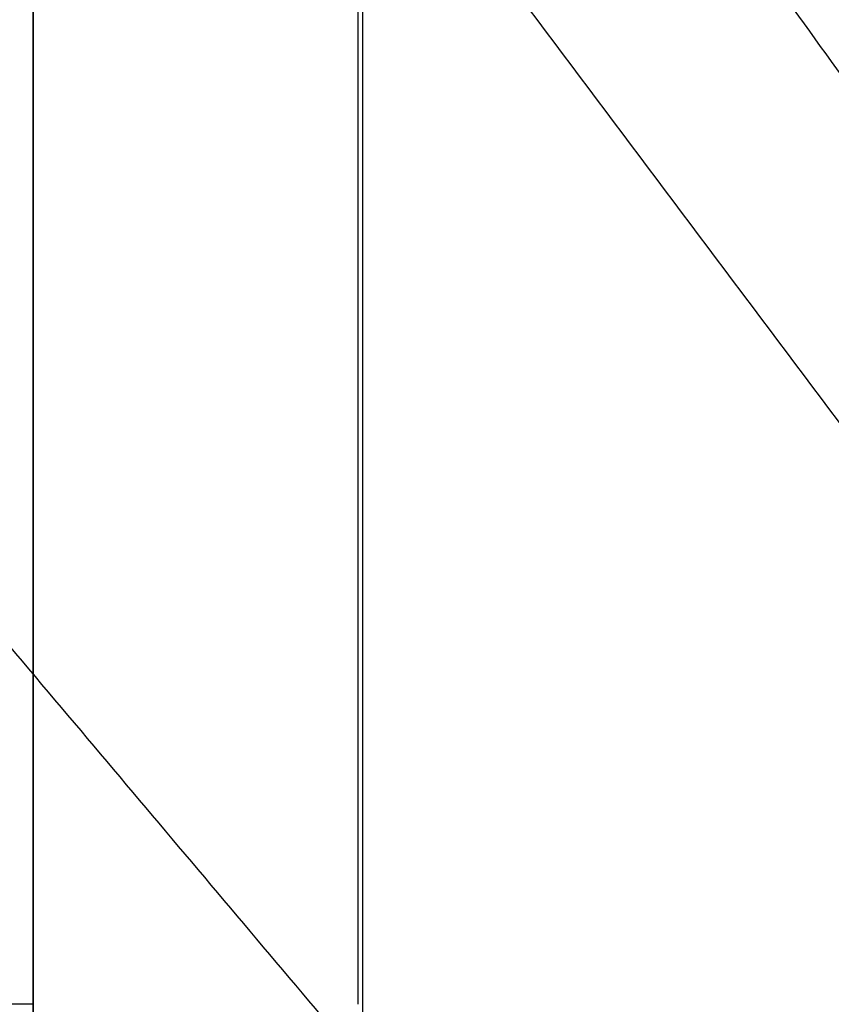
# Model space of a CAD drawing. Header units: millimetres. Extents: x 0 to 284, y -110 to 65.
# Tile 165 of 256: x 236.96 to 239.1, y -50.92 to -48.32. Entities that reach past the tile are written whole.
import ezdxf

# ---------------------------------------------------------------- set-up
doc = ezdxf.new("R2010")
doc.units = ezdxf.units.MM
doc.layers.add('Layer 01', color=18, linetype='Continuous', true_color=0x000000)

# ---------------------------------------------------------------- blocks, each defined once
blk = doc.blocks.new('Block 01')
at = {"layer": 'Layer 01'}
blk.add_line((237.8689484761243, -55.56038577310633, 3.797804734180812), (237.8689484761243, -42.51392536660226, 3.797804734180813), dxfattribs=at)
at = {"layer": 'Layer 01', "extrusion": (1, 0, 0)}
blk.add_arc((-50.91945885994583, 51.01081599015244, 237.8569809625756), 8.628416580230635, 270, 317.6055560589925, dxfattribs=at)
at = {"layer": 'Layer 01', "extrusion": (0, -0.5000000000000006, -0.8660254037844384)}
for centre, radius in [((237.0000000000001, 55.50000000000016, 11.24999999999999), 10.00000000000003), ((237.0000000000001, 55.50000000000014, 9.999999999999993), 8.750000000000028)]:
    blk.add_arc(centre, radius, 270, 0, dxfattribs=at)
at = {"layer": 'Layer 01', "extrusion": (-3.516274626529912e-16, 0.5000000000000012, 0.866025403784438)}
blk.add_arc((-237.0000000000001, 55.50000000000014, -10.00000000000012), 8.74999999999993, 179.9999999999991, 270.0000000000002, dxfattribs=at)
at = {"layer": 'Layer 01', "extrusion": (1, 3.610630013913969e-12, 2.64288198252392e-12)}
blk.add_arc((17.99999045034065, 4.500000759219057, 236.999999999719), 80.05083285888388, 209.4218411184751, 216.4974092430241, dxfattribs=at)
at = {"layer": 'Layer 01', "extrusion": (1.446315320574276e-14, 1, 1.183556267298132e-19)}
blk.add_arc((-236.4999999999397, -41.8843774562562, -50.91945885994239), 0.5000000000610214, 180.0000000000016, 268.9999999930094, dxfattribs=at)
at = {"layer": 'Layer 01', "extrusion": (1, 4.641768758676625e-14, 2.65075726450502e-13)}
blk.add_rational_spline([(237.0000000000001, -46.35157374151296, -43.11314897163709), (236.9999999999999, -48.47024513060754, -41.88437745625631), (237, -50.91945885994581, -41.88437745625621)], [1, 0.9656711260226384, 1], degree=2, dxfattribs=at)
at = {"layer": 'Layer 01'}
for points, degree, knots in [([(234.196419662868, -56.63159984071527, 4.753510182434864), (233.7084370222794, -56.59473012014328, 5.294560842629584), (233.2563530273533, -56.54769024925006, 5.856754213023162), (232.631644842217, -56.45893710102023, 6.731528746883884), (232.4346690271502, -56.42670400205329, 7.024809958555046), (232.0572343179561, -56.35565343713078, 7.623022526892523), (231.8777760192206, -56.31697810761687, 7.92655279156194), (231.5373775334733, -56.23288260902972, 8.542308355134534), (231.375157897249, -56.18708985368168, 8.857051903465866), (231.0719226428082, -56.08891808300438, 9.490619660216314), (230.9300328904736, -56.03632309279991, 9.811025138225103), (230.7317900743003, -55.9518683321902, 10.29693105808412), (230.6690580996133, -55.92320204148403, 10.45746691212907), (230.5477011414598, -55.86369673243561, 10.78200175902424), (230.373121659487, -55.77173154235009, 11.27082324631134), (230.2209100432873, -55.67146632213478, 11.76560185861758), (230.0836103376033, -55.56542870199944, 12.26420824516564), (230.0414548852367, -55.53005903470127, 12.42673133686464), (229.9609775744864, -55.45662718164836, 12.75670333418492), (229.8477063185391, -55.34374918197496, 13.25289694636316), (229.7567691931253, -55.22255529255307, 13.7526967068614), (229.6046737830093, -54.96874759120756, 14.75682210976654), (229.5436302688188, -54.78572039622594, 15.42690211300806), (229.5197613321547, -54.56267385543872, 16.18460043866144), (229.5178097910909, -54.53863508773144, 16.26553248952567), (229.5150030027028, -54.48919722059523, 16.43055772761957), (229.5125896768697, -54.4144241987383, 16.67799897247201), (229.5195365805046, -54.23563884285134, 17.25466254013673), (229.5470533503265, -54.07499264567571, 17.74766756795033), (229.6308365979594, -53.74382355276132, 18.73176114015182), (229.7250250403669, -53.50987364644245, 19.38526863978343), (229.8741116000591, -53.23186068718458, 20.11694677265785), (229.8906842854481, -53.20184757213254, 20.19536490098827), (229.9255409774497, -53.14041414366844, 20.35476572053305), (229.9795448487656, -53.04773481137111, 20.59355130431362), (230.1175857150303, -52.82779543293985, 21.14849211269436), (230.2565324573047, -52.63301188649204, 21.62028581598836), (230.3837802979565, -52.4672769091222, 22.01123831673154), (230.4089851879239, -52.43501014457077, 22.08685474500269), (230.4612574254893, -52.36917703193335, 22.24016438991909), (230.5412835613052, -52.27000955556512, 22.46963122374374), (230.7393356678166, -52.03572654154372, 23.00156316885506), (230.9285079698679, -51.83006536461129, 23.45149677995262), (231.1306225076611, -51.62131949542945, 23.89739682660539), (231.1983933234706, -51.55299221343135, 24.04162171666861), (231.3395360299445, -51.41392154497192, 24.33185109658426), (231.5572504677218, -51.20417131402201, 24.76456713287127), (231.7929660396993, -50.99114306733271, 25.18940682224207), (232.2883986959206, -50.56112028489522, 26.02861504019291), (232.6494430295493, -50.27024346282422, 26.57196057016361), (233.8223942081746, -49.39115096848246, 28.15032432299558), (234.7170232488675, -48.80172508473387, 29.12377739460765), (235.7697003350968, -48.19705602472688, 30.0609625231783), (235.8335258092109, -48.16069706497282, 30.1170777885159), (235.96029907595, -48.08909691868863, 30.22711516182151), (236.15148458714, -47.98202798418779, 30.39096665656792), (236.3457469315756, -47.87598617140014, 30.55122124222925), (236.7383740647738, -47.66535820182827, 30.86697922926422), (237.0055954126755, -47.52688131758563, 31.0711497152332), (237.3123730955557, -47.37352562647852, 31.29384820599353), (237.3483238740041, -47.35563462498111, 31.31977828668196), (237.418581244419, -47.32083654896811, 31.37011028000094), (237.5241874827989, -47.2687723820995, 31.44526619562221), (237.7721433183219, -47.14823041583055, 31.61824155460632), (237.9873190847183, -47.0465575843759, 31.76243245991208), (238.4211935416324, -46.84550194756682, 32.0454374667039), (238.7151404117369, -46.71451940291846, 32.22693870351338), (239.0137844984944, -46.58682041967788, 32.40141497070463)], 3, [-34.11754157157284, -34.11754157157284, -34.11754157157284, -34.11754157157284, -31.9851952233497, -31.9851952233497, -30.91902204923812, -30.91902204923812, -29.85284887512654, -29.85284887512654, -28.78667570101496, -28.78667570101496, -27.72050252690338, -27.72050252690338, -27.18741593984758, -27.18741593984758, -26.65432935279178, -25.58815617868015, -25.58815617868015, -25.05506959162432, -25.05506959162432, -24.52198300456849, -23.45580983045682, -23.45580983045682, -21.32346348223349, -21.32346348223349, -21.05692018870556, -21.05692018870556, -20.79037689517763, -20.25729030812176, -19.19111713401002, -19.19111713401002, -17.05877078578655, -17.05877078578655, -16.79222749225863, -16.79222749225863, -16.5256841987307, -15.99259761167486, -14.92642443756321, -14.92642443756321, -14.65988114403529, -14.65988114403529, -14.39333785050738, -13.86025126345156, -12.79407808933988, -12.79407808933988, -12.26099150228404, -12.26099150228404, -11.7279049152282, -10.66173174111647, -10.66173174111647, -8.529385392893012, -8.529385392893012, -4.264692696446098, -4.264692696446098, -3.998149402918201, -3.998149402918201, -3.731606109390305, -3.198519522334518, -3.198519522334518, -2.132346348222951, -2.132346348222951, -1.999074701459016, -1.999074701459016, -1.865803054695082, -1.599259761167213, -1.066173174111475, -1.066173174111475, 0, 0, 0, 0]), ([(239.0137844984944, -46.58682041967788, 32.40141497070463), (239.5728268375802, -46.94018663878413, 32.40141497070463), (240.2498330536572, -47.3495283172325, 32.40141497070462), (240.9320832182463, -47.73685422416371, 32.40141497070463), (241.0928209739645, -47.82654593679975, 32.40141497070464), (241.156979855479, -47.86222032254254, 32.40141497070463), (241.1952882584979, -47.88344627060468, 32.40141497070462), (241.3039207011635, -47.94337078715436, 32.40141497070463), (241.6645755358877, -48.14068152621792, 32.40141497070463), (242.3006744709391, -48.47390201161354, 32.40141497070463), (242.9158457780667, -48.77202034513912, 32.40141497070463), (243.2503410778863, -48.92545339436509, 32.40141497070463), (243.3336015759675, -48.96320224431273, 32.40141497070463), (243.3499936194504, -48.97061450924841, 32.40141497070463), (243.3877610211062, -48.98763225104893, 32.40141497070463), (243.444362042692, -49.0130496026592, 32.40141497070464), (243.6513482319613, -49.10504468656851, 32.40141497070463), (244.136247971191, -49.31301831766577, 32.40141497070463), (244.7202269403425, -49.54101502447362, 32.40141497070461), (245.219990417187, -49.71603765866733, 32.40141497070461), (245.4317708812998, -49.78580282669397, 32.40141497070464), (245.5724236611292, -49.83114748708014, 32.40141497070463), (245.640350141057, -49.85260724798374, 32.40141497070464), (245.7174104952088, -49.87633390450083, 32.40141607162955)], 3, [-7.489227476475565, -7.489227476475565, -7.489227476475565, -7.489227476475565, -5.616920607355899, -5.148843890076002, -5.031824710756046, -5.031824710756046, -4.914805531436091, -4.914805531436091, -4.680767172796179, -3.744613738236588, -2.808460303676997, -2.574421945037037, -2.574421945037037, -2.51591235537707, -2.51591235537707, -2.457402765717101, -2.340383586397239, -1.872306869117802, -0.9361534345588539, -0.4680767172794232, -0.2340383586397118, -0.2340383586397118, 0, 0, 0, 0]), ([(238.6279493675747, -46.75476689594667, 32.1704745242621), (238.6279506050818, -46.75476867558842, 32.17047398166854), (238.6279518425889, -46.75477045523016, 32.17047343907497), (240.382680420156, -49.27822119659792, 31.4011005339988), (242.1374089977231, -51.80167193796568, 30.63172762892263), (242.1374112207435, -51.80167513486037, 30.63172665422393), (242.1374134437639, -51.80167833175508, 30.63172567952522)], 2, [0.1107378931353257, 0.1107378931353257, 0.1107378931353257, 0.1107441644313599, 0.1107441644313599, 9.003155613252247, 9.003155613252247, 9.003166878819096, 9.003166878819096, 9.003166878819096]), ([(238.0726347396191, -47.00709478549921, 31.8179315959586), (238.0726371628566, -47.00709813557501, 31.81793063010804), (238.0726395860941, -47.00710148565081, 31.81792966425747), (239.9072874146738, -49.54346423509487, 31.08667832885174), (241.7419352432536, -52.07982698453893, 30.35542699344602), (241.7419399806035, -52.07983353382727, 30.35542510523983), (241.7419447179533, -52.07984008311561, 30.35542321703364)], 2, [0.1107324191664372, 0.1107324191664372, 0.1107324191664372, 0.1107441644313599, 0.1107441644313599, 9.003155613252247, 9.003155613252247, 9.003178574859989, 9.003178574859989, 9.003178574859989]), ([(237.5338607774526, -47.26423144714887, 31.45168897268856), (239.4459902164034, -49.8137656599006, 30.76002030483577), (241.3581196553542, -52.36329987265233, 30.06835163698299), (241.3581360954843, -52.36332179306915, 30.06834569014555), (241.3581525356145, -52.36334371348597, 30.06833974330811)], 2, [0.1107516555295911, 0.1107516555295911, 0.1107516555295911, 9.003155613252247, 9.003155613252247, 9.003232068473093, 9.003232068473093, 9.003232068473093]), ([(235.5457810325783, -48.32635934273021, 29.86001693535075), (237.743274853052, -50.93045187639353, 29.34011180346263), (239.9407686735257, -53.53454441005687, 28.82020667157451), (239.9407994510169, -53.53458088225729, 28.8201993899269), (239.9408302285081, -53.53461735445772, 28.82019210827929)], 2, [0.1107480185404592, 0.1107480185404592, 0.1107480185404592, 9.003155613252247, 9.003155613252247, 9.003280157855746, 9.003280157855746, 9.003280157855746]), ([(233.8108095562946, -49.4242266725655, 28.06676140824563), (233.8108182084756, -49.42423608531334, 28.06676025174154), (233.8108268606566, -49.42424549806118, 28.06675909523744), (236.256513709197, -52.08491956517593, 27.73985344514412), (238.7022005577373, -54.74559363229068, 27.4129477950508), (238.7022005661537, -54.74559364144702, 27.4129477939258), (238.7022005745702, -54.74559365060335, 27.4129477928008)], 2, [0.1107127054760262, 0.1107127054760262, 0.1107127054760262, 0.1107441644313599, 0.1107441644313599, 9.003155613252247, 9.003155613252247, 9.003155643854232, 9.003155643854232, 9.003155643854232]), ([(245.7174104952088, -49.87633390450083, 32.40141607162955), (245.5708000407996, -49.9343629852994, 32.35204683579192), (245.4240528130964, -49.99490276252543, 32.30009544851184), (245.203892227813, -50.08952208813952, 32.21821036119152), (245.1386676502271, -50.11813039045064, 32.19335272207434), (245.0044469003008, -50.17798120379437, 32.14116622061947), (244.9372097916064, -50.20849309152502, 32.11446465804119), (244.6004526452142, -50.3639849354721, 31.97785959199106), (244.3292092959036, -50.49776210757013, 31.85866124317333), (243.9208807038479, -50.71250341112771, 31.66395732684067), (243.7504410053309, -50.80491135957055, 31.57951762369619), (243.5798073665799, -50.90098481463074, 31.49080849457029), (243.5115423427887, -50.93970743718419, 31.45498084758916), (243.4817455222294, -50.95673858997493, 31.43919039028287), (243.3897402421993, -51.00964424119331, 31.39005678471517), (243.3282088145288, -51.04549170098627, 31.35664521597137), (243.0196571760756, -51.22761412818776, 31.18623407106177), (242.7699410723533, -51.38254448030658, 31.03917154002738), (242.3927062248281, -51.62878862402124, 30.8010860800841), (242.2034273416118, -51.75537284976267, 30.67767132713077), (242.0135003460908, -51.88715030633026, 30.54744804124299), (241.9422195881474, -51.93721600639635, 30.49774809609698), (241.9362277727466, -51.94143113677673, 30.49356137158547), (241.9226337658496, -51.95100461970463, 30.48404868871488), (241.9022272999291, -51.96539451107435, 30.46974342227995), (241.8545048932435, -51.99917859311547, 30.4361099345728), (241.8134189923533, -52.0284923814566, 30.40684201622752), (241.5662041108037, -52.20579912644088, 30.22945466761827), (241.3414624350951, -52.37353145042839, 30.0591186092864), (240.9991575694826, -52.64031942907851, 29.78267925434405), (240.8267130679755, -52.77751079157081, 29.63922625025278), (240.6528183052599, -52.92039821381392, 29.48756684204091), (240.565672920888, -52.99279126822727, 29.41034043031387), (240.5340938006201, -53.01918847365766, 29.38209981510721), (240.4892787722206, -53.05680579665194, 29.34178129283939), (240.466687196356, -53.07584929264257, 29.32133291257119), (240.2617468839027, -53.24935426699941, 29.13465758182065), (240.0680341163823, -53.41861031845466, 28.94996261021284), (239.764114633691, -53.69503850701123, 28.64141851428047), (239.6088319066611, -53.8388886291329, 28.47926774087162), (239.422884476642, -54.01657682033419, 28.27554920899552), (239.3288565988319, -54.10788667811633, 28.16995985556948), (239.2883485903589, -54.14754785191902, 28.12389791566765), (239.2680608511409, -54.16746650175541, 28.10073121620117), (239.2642960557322, -54.17116887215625, 28.09642146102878), (239.2553169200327, -54.18000278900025, 28.08613620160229), (239.250788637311, -54.18446191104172, 28.08094204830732), (239.1731531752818, -54.26098376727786, 27.99176257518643), (239.0902021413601, -54.34379822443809, 27.89460826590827), (238.9524440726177, -54.48421074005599, 27.72783611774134), (238.8802389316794, -54.55846470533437, 27.639185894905), (238.790579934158, -54.65217781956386, 27.52624593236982), (238.7444514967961, -54.70080524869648, 27.46735704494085), (238.7244099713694, -54.72202504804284, 27.44159626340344), (238.7109891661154, -54.73625590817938, 27.42430576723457), (238.7047935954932, -54.74283282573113, 27.41631019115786), (238.4219606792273, -55.04367237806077, 27.05013687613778), (238.2581324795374, -55.23297170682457, 26.80872935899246), (238.1802900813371, -55.32256202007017, 26.69459570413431), (238.1774516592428, -55.32583056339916, 26.69043002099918), (238.1747504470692, -55.32894282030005, 26.68646162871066), (238.1736809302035, -55.33017522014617, 26.68489006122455), (238.1718959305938, -55.33223234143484, 26.68226654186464), (238.1674655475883, -55.33734050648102, 26.67575005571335), (238.1527256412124, -55.3543474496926, 26.65404475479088), (238.1147654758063, -55.39830194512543, 26.59782398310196), (238.0348662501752, -55.49161077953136, 26.4778516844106), (237.9695088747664, -55.56925426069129, 26.37699498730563), (237.8427988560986, -55.72142719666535, 26.17806552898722), (237.7636640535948, -55.81872378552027, 26.04916096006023), (237.5409856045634, -56.09815744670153, 25.67466007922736), (237.4121431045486, -56.26783841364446, 25.44131972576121), (237.2856677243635, -56.44004534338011, 25.19974440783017), (237.2718719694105, -56.45891994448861, 25.17319254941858), (237.251555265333, -56.48684259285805, 25.13380510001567), (237.2418549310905, -56.50020506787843, 25.11493083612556), (237.2243669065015, -56.5243816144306, 25.08071365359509), (237.1809042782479, -56.58465372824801, 24.99526210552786), (237.1387202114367, -56.64407957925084, 24.910276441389), (237.0398668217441, -56.78507679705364, 24.70726983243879), (236.9771490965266, -56.87690850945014, 24.57321167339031), (236.7980151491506, -57.14590434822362, 24.17535745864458), (236.6771923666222, -57.33790227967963, 23.88346268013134), (236.5697861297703, -57.51893264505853, 23.60028151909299), (236.546243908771, -57.55889081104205, 23.53757032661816), (236.5356148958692, -57.57704220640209, 23.50900182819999), (236.4962354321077, -57.64485576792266, 23.40185622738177), (236.4195126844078, -57.77920253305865, 23.18798122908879), (236.348784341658, -57.90970822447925, 22.97548586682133), (236.2150092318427, -58.16559817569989, 22.55266194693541), (236.1163343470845, -58.37030408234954, 22.20392939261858), (236.0323346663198, -58.56434033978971, 21.86094137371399), (236.0079947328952, -58.6219110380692, 21.75840464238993), (235.9999501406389, -58.6411609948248, 21.72399470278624), (235.9830692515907, -58.68211303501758, 21.65048344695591), (235.9416325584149, -58.78401810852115, 21.46680513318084), (235.9040000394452, -58.883548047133, 21.28366119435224), (235.8207976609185, -59.11785964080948, 20.84539676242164), (235.7633240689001, -59.30551887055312, 20.48231695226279), (235.7198542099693, -59.48367756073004, 20.12289173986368), (235.7035690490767, -59.55418099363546, 19.97943102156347), (235.6959998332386, -59.58886583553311, 19.90826296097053), (235.6737190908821, -59.69814791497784, 19.68194474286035), (235.6612390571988, -59.76955699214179, 19.53129579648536), (235.6308103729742, -59.97944729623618, 19.08026608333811), (235.6144075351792, -60.18066374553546, 18.63107443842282), (235.6183256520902, -60.36886941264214, 18.18593667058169), (235.6236061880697, -60.4608037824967, 17.96414431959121), (235.6260557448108, -60.49288833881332, 17.88595643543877), (235.6320558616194, -60.55482752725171, 17.73338767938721), (235.6356473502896, -60.58545052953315, 17.65715710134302), (235.6732764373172, -60.85793822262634, 16.97164910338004), (235.7439535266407, -61.07714770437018, 16.36887654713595), (235.9612384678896, -61.47595568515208, 15.16616534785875), (236.1074652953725, -61.6543275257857, 14.56981332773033), (236.3845709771, -61.89177103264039, 13.68510886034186), (236.4867713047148, -61.9660609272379, 13.39128416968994), (236.7110953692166, -62.10492483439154, 12.80720092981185), (236.8351224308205, -62.17023460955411, 12.5131070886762), (237.0905291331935, -62.28588349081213, 11.95644742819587), (237.2282084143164, -62.33945883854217, 11.67919614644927), (237.4500746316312, -62.41344822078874, 11.26615415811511), (237.5265870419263, -62.43704907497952, 11.12894683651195), (237.684778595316, -62.48212623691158, 10.85569173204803), (237.7680236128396, -62.50395431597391, 10.71720888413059), (238.1709627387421, -62.60168204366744, 10.06971070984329), (238.5356449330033, -62.66531632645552, 9.555117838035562), (238.9456269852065, -62.71440270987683, 9.052360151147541)], 3, [0, 0, 0, 0, 0.494776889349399, 0.494776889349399, 0.7421653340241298, 0.7421653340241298, 0.9895537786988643, 0.9895537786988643, 1.979107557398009, 1.979107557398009, 2.473884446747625, 2.597578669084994, 2.597578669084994, 2.721272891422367, 2.721272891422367, 2.968661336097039, 2.968661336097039, 3.958215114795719, 3.958215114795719, 4.452992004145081, 4.700380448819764, 4.700380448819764, 4.731304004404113, 4.731304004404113, 4.762227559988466, 4.824074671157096, 4.947768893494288, 4.947768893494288, 5.937322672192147, 5.937322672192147, 6.432099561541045, 6.679488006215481, 6.679488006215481, 6.803182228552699, 6.803182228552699, 6.926876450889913, 6.926876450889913, 7.916430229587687, 7.916430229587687, 8.411207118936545, 8.658595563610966, 8.782289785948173, 8.844136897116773, 8.844136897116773, 8.875060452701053, 8.875060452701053, 8.905984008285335, 8.905984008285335, 9.400760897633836, 9.400760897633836, 9.64814934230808, 9.771843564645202, 9.83369067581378, 9.86461423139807, 9.86461423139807, 9.895537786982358, 9.895537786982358, 10.88509156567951, 10.88509156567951, 10.9160151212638, 10.92374601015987, 10.92374601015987, 10.93147689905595, 10.93147689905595, 10.94693867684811, 11.00878578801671, 11.13248001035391, 11.37986845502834, 11.37986845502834, 11.87464534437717, 11.87464534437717, 12.86419912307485, 12.86419912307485, 12.98789334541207, 12.98789334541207, 13.0497404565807, 13.0497404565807, 13.11158756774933, 13.35897601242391, 13.35897601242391, 13.85375290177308, 13.85375290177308, 14.84330668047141, 14.9670009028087, 14.9670009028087, 15.09069512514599, 15.09069512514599, 15.33808356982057, 15.83286045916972, 15.83286045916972, 16.82241423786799, 17.06980268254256, 17.06980268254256, 17.19349690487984, 17.19349690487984, 17.31719112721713, 17.81196801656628, 17.81196801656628, 18.80152179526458, 19.04891023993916, 19.04891023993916, 19.29629868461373, 19.29629868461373, 19.79107557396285, 19.79107557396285, 20.78062935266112, 21.27540624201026, 21.27540624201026, 21.52279468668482, 21.52279468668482, 21.77018313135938, 21.77018313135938, 23.74929068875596, 23.74929068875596, 25.72839824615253, 25.72839824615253, 26.71795202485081, 26.71795202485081, 27.70750580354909, 27.70750580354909, 28.69705958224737, 28.69705958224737, 29.19183647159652, 29.19183647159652, 29.68661336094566, 29.68661336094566, 31.66572091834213, 31.66572091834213, 31.66572091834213, 31.66572091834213]), ([(245.1003070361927, -50.13526414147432, 32.17840002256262), (244.964718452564, -50.19540946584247, 32.12600585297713), (244.8304265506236, -50.25713275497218, 32.07183579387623), (244.3944132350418, -50.46431805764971, 31.88858458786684), (244.0979454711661, -50.61601608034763, 31.75221935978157), (243.5172944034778, -50.93306751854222, 31.46195755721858), (243.2331130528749, -51.09842411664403, 31.30805884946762), (242.6765152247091, -51.44127160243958, 30.98292252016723), (242.404118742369, -51.6187584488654, 30.81168711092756), (242.0040541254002, -51.89312868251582, 30.54174788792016), (241.8719382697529, -51.98608965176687, 30.44943286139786), (241.6119322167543, -52.173564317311, 30.26142112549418), (241.4840066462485, -52.26807830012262, 30.16573290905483), (240.8545716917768, -52.74418616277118, 29.67882654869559), (240.3829272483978, -53.13615536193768, 29.26265287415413), (239.5415783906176, -53.89421862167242, 28.42075671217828), (239.1663180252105, -54.25930517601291, 27.99970104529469), (238.8148635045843, -54.62683220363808, 27.55674640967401)], 3, [4.869934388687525, 4.869934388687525, 4.869934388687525, 4.869934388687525, 5.470369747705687, 5.470369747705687, 6.837962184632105, 6.837962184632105, 8.205554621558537, 8.205554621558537, 9.573147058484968, 9.573147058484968, 10.25694327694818, 10.25694327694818, 10.94073949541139, 10.94073949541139, 13.67592436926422, 13.67592436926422, 16.14530817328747, 16.14530817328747, 16.14530817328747, 16.14530817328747]), ([(232.3313877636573, -50.53283420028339, 26.07426382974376), (232.3313907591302, -50.53283726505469, 26.07426370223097), (232.331393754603, -50.53284032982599, 26.07426357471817), (234.9878669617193, -53.25076946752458, 25.96118148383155), (237.6443401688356, -55.96869860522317, 25.84809939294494)], 2, [0.1107341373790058, 0.1107341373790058, 0.1107341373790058, 0.1107441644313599, 0.1107441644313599, 9.003028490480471, 9.003028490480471, 9.003028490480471])]:
    blk.add_open_spline(points, degree=degree, knots=knots, dxfattribs=at)
for points in [[(233.0362407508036, -49.98035135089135, 27.09244625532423), (235.5924188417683, -52.66974554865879, 26.87017655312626), (238.1485969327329, -55.35913974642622, 26.64790685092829)], [(237, -50.91945885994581, -41.88437745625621), (237, -53.61641947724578, -41.8843774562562), (237, -56.31338009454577, -41.8843774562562)]]:
    blk.add_open_spline(points, degree=2, dxfattribs=at)

msp = doc.modelspace()

# ---------------------------------------------------------------- block references
at = {"layer": 'Layer 01'}
msp.add_blockref('Block 01', (0, 0), dxfattribs=at)

doc.saveas('drawing.dxf')
